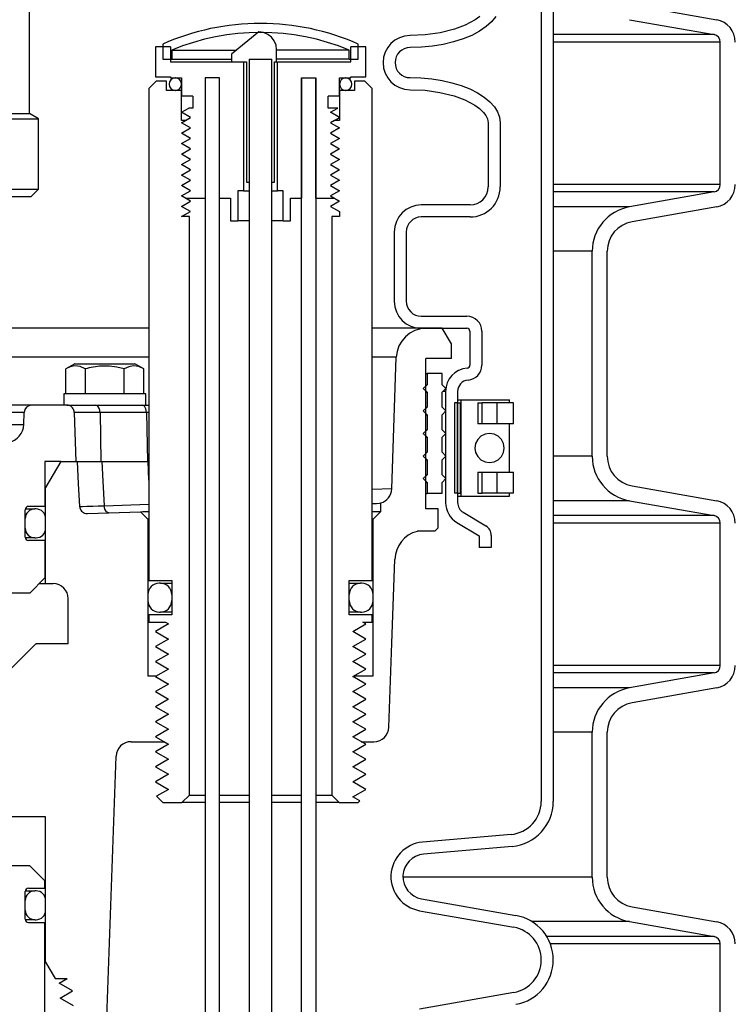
# Model space of a CAD drawing. Extents: x 2963 to 4079, y -422 to 622.
# Tile 36 of 119: x 3471.25 to 3477.2, y 486.57 to 494.76. Entities that reach past the tile are written whole.
import ezdxf

# ---------------------------------------------------------------- set-up
doc = ezdxf.new("R2010")
doc.units = 0
doc.header["$MEASUREMENT"] = 0
doc.layers.add('SPILL-BUCKET', color=1, linetype='CONTINUOUS')
doc.layers.add('SWIVEL-ADAPTOR', color=1, linetype='CONTINUOUS')

msp = doc.modelspace()

# ---------------------------------------------------------------- linework, layer by layer
at = {"layer": 'SPILL-BUCKET', "color": 1, "linetype": 'Continuous'}
for p, q in [((3475.58737, 502.4563), (3475.58737, 488.25874)), ((3475.6873, 502.4563), (3475.6873, 488.25874)), ((3476.34281, 494.87858), (3477.04643, 494.75451)), ((3475.07665, 494.78284), (3475.0386, 494.75488)), ((3475.21027, 494.78278), (3475.17562, 494.73902)), ((3474.95587, 494.71011), (3474.8679, 494.67712)), ((3475.0386, 494.75488), (3474.95587, 494.71011)), ((3475.13028, 494.69778), (3475.07495, 494.6597)), ((3475.17562, 494.73902), (3475.13028, 494.69778)), ((3476.32113, 494.75556), (3477.02474, 494.63149)), ((3473.24073, 494.65512), (3473.01299, 494.46852)), ((3473.27869, 494.64835), (3473.24073, 494.65512)), ((3473.31415, 494.63339), (3473.27869, 494.64835)), ((3473.34469, 494.6103), (3473.31415, 494.63339)), ((3474.62283, 494.62919), (3474.49747, 494.62377)), ((3474.74664, 494.64648), (3474.62283, 494.62919)), ((3474.8679, 494.67712), (3474.74664, 494.64648)), ((3475.01053, 494.6254), (3474.938, 494.5954)), ((3475.07495, 494.6597), (3475.01053, 494.6254)), ((3472.50448, 494.53098), (3472.37956, 494.53098)), ((3472.37956, 494.53098), (3472.37956, 494.28115)), ((3472.50448, 494.53098), (3472.50448, 494.40606)), ((3473.36808, 494.57981), (3473.34469, 494.6103)), ((3473.38293, 494.54425), (3473.36808, 494.57981)), ((3473.38813, 494.506), (3473.38293, 494.54425)), ((3474.12837, 494.53098), (3474.00345, 494.53098)), ((3474.00345, 494.40606), (3474.00345, 494.53098)), ((3474.12837, 494.28115), (3474.12837, 494.53098)), ((3474.68386, 494.5356), (3474.5914, 494.52679)), ((3474.77337, 494.55015), (3474.68386, 494.5356)), ((3474.85853, 494.57019), (3474.77337, 494.55015)), ((3474.938, 494.5954), (3474.85853, 494.57019)), ((3477.07635, 493.38546), (3477.07635, 494.56999)), ((3473.01299, 494.46852), (3473.01299, 494.40606)), ((3473.38813, 494.40606), (3473.38813, 494.506)), ((3474.5914, 494.52679), (3474.49747, 494.52383)), ((3472.50448, 494.40606), (3473.11341, 494.40606)), ((3473.01299, 494.40606), (3473.13686, 494.40606)), ((3473.11341, 494.40606), (3473.11341, 493.3343)), ((3473.13686, 494.40606), (3473.13686, 493.40675)), ((3473.16089, 494.42819), (3473.16089, 493.40675)), ((3473.34826, 493.40675), (3473.34826, 494.42819)), ((3473.37107, 494.40606), (3473.38813, 494.40606)), ((3473.37107, 493.40675), (3473.37107, 494.40606)), ((3473.39452, 493.3343), (3473.39452, 494.40606)), ((3473.39452, 494.40606), (3474.00345, 494.40606)), ((3472.37956, 494.28115), (3472.50448, 494.28115)), ((3472.50448, 494.28115), (3472.50448, 494.27116)), ((3472.50448, 494.27116), (3472.59691, 494.27116)), ((3472.59691, 494.27116), (3472.59691, 494.12126)), ((3472.79428, 494.27116), (3472.79428, 493.27184)), ((3472.9142, 494.27116), (3472.79428, 494.27116)), ((3472.9142, 494.27116), (3472.79428, 494.27116)), ((3472.79428, 494.27116), (3472.79428, 482.96388)), ((3472.9142, 482.96388), (3472.9142, 494.27116)), ((3472.9142, 493.27184), (3472.9142, 494.27116)), ((3473.59373, 482.96388), (3473.59373, 494.27116)), ((3473.59373, 494.27116), (3473.59373, 493.27184)), ((3473.59373, 494.27116), (3473.71365, 494.27116)), ((3473.71365, 494.27116), (3473.71365, 482.96388)), ((3473.71365, 493.27184), (3473.71365, 494.27116)), ((3473.91102, 494.12126), (3473.91102, 494.27116)), ((3473.91102, 494.27116), (3474.00345, 494.27116)), ((3474.00345, 494.28115), (3474.12837, 494.28115)), ((3474.00345, 494.27116), (3474.00345, 494.28115)), ((3474.49747, 494.274), (3474.58781, 494.27127)), ((3474.58781, 494.27127), (3474.67683, 494.26311)), ((3474.67683, 494.26311), (3474.76324, 494.24965)), ((3474.76324, 494.24965), (3474.84577, 494.23108)), ((3474.84577, 494.23108), (3474.92322, 494.20767)), ((3474.92322, 494.20767), (3474.99447, 494.17976)), ((3474.49747, 494.17407), (3474.62204, 494.16875)), ((3474.62204, 494.16875), (3474.74456, 494.15179)), ((3474.74456, 494.15179), (3474.86476, 494.1217)), ((3474.86476, 494.1217), (3474.95311, 494.08889)), ((3474.99447, 494.17976), (3475.05846, 494.14776)), ((3475.05846, 494.14776), (3475.11428, 494.11214)), ((3472.69185, 494.12126), (3472.59691, 494.12126)), ((3472.69185, 494.12126), (3472.69185, 494.02133)), ((3473.81608, 494.02133), (3473.81608, 494.12126)), ((3473.91102, 494.12126), (3473.81608, 494.12126)), ((3474.95311, 494.08889), (3475.03646, 494.04435)), ((3475.03646, 494.04435), (3475.07447, 494.0168)), ((3475.11428, 494.11214), (3475.1611, 494.07341)), ((3475.1611, 494.07341), (3475.19825, 494.03215)), ((3472.59691, 493.98635), (3472.65749, 494.02133)), ((3472.67221, 493.94288), (3472.59691, 493.98635)), ((3472.69185, 494.02133), (3472.65749, 494.02133)), ((3473.8963, 494.02133), (3473.81608, 494.02133)), ((3473.83572, 493.98635), (3473.8963, 494.02133)), ((3473.91102, 493.94288), (3473.83572, 493.98635)), ((3475.07447, 494.0168), (3475.10832, 493.98433)), ((3475.10832, 493.98433), (3475.12763, 493.95893)), ((3475.12763, 493.95893), (3475.14162, 493.93039)), ((3475.19825, 494.03215), (3475.22517, 493.98894)), ((3475.22517, 493.98894), (3475.24149, 493.94443)), ((3472.6298, 493.9184), (3472.67221, 493.94288)), ((3473.86861, 493.9184), (3473.91102, 493.94288)), ((3475.14162, 493.93039), (3475.14702, 493.89926)), ((3475.14702, 493.89926), (3475.14702, 493.36595)), ((3475.24149, 493.94443), (3475.24695, 493.89926)), ((3475.24695, 493.89926), (3475.24695, 493.36595)), ((3473.13686, 493.40675), (3473.16089, 493.40675)), ((3473.34826, 493.40675), (3473.37107, 493.40675)), ((3473.06659, 493.3343), (3473.06659, 493.08447)), ((3473.11341, 493.3343), (3473.06659, 493.3343)), ((3473.11341, 493.3343), (3473.12582, 493.3343)), ((3473.12582, 493.3343), (3473.16085, 493.3343)), ((3473.34834, 493.3343), (3473.38246, 493.3343)), ((3473.38246, 493.3343), (3473.39452, 493.3343)), ((3473.44134, 493.3343), (3473.39452, 493.3343)), ((3473.44134, 493.08447), (3473.44134, 493.3343)), ((3477.02474, 493.32395), (3476.32113, 493.19988)), ((3472.6298, 493.27184), (3472.79428, 493.27184)), ((3472.9142, 493.27184), (3473.00414, 493.27184)), ((3473.00414, 493.27184), (3473.00414, 493.08447)), ((3473.50379, 493.27184), (3473.59373, 493.27184)), ((3473.50379, 493.08447), (3473.50379, 493.27184)), ((3473.71365, 493.27184), (3473.86861, 493.27184)), ((3474.99712, 493.21605), (3474.59055, 493.21605)), ((3477.04643, 493.20093), (3476.34281, 493.07687)), ((3473.00414, 493.08447), (3473.06659, 493.08447)), ((3473.07302, 493.08447), (3473.06659, 493.08447)), ((3473.09187, 493.08447), (3473.07302, 493.08447)), ((3473.12185, 493.08447), (3473.09187, 493.08447)), ((3473.16089, 493.08447), (3473.12185, 493.08447)), ((3473.38684, 493.08447), (3473.34828, 493.08447)), ((3473.41641, 493.08447), (3473.38684, 493.08447)), ((3473.435, 493.08447), (3473.41641, 493.08447)), ((3473.44134, 493.08447), (3473.435, 493.08447)), ((3473.44134, 493.08447), (3473.50379, 493.08447)), ((3474.99712, 493.11612), (3474.59055, 493.11612)), ((3474.3657, 492.99121), (3474.3657, 492.41585)), ((3474.46564, 492.99121), (3474.46564, 492.41585)), ((3476.01145, 491.12735), (3476.01145, 492.83083)), ((3476.13637, 491.12735), (3476.13637, 492.83083)), ((3474.59055, 492.29093), (3474.96967, 492.29093)), ((3474.59055, 492.191), (3474.96967, 492.191)), ((3474.99465, 492.16602), (3474.99465, 491.88496)), ((3475.09458, 492.16602), (3475.09458, 491.88496)), ((3474.79291, 491.66701), (3474.79291, 490.74218)), ((3474.89284, 491.66701), (3474.89284, 490.74218)), ((3474.89284, 491.59584), (3474.90558, 491.59584)), ((3474.90558, 491.59584), (3474.91866, 491.59584)), ((3474.91868, 491.59584), (3474.91868, 490.79639)), ((3474.91868, 491.59584), (3474.92457, 491.59584)), ((3474.92457, 491.59584), (3474.94193, 491.59584)), ((3474.94193, 491.59584), (3474.96972, 491.59584)), ((3474.96972, 491.59584), (3475.00635, 491.59584)), ((3475.00635, 491.59584), (3475.04968, 491.59584)), ((3475.04968, 491.59584), (3475.0972, 491.59584)), ((3475.0972, 491.59584), (3475.14613, 491.59584)), ((3475.14613, 491.59584), (3475.19364, 491.59584)), ((3475.19364, 491.59584), (3475.23697, 491.59584)), ((3475.23697, 491.59584), (3475.2736, 491.59584)), ((3475.2736, 491.59584), (3475.3014, 491.59584)), ((3475.3014, 491.59584), (3475.31875, 491.59584)), ((3475.31875, 491.59584), (3475.32465, 491.59584)), ((3475.32465, 491.57086), (3475.32465, 491.59584)), ((3474.89284, 491.57086), (3474.86786, 491.57086)), ((3474.86786, 491.57086), (3474.86786, 490.82137)), ((3474.89284, 491.57086), (3474.89284, 490.82137)), ((3474.89284, 490.82137), (3474.89284, 491.57086)), ((3474.89284, 491.57086), (3474.91783, 491.57086)), ((3474.91825, 491.57086), (3474.91783, 491.57086)), ((3474.91783, 490.82137), (3474.91783, 491.57086)), ((3474.91868, 491.57086), (3474.91825, 491.57086)), ((3475.06009, 491.57086), (3475.09646, 491.57086)), ((3475.06009, 491.57086), (3475.06009, 491.39598)), ((3475.09646, 491.39598), (3475.09646, 491.57086)), ((3475.15433, 491.57086), (3475.09646, 491.57086)), ((3475.2183, 491.57086), (3475.15433, 491.57086)), ((3475.26473, 491.57086), (3475.2183, 491.57086)), ((3475.2183, 491.57086), (3475.2183, 491.39598)), ((3475.30364, 491.57086), (3475.26473, 491.57086)), ((3475.333, 491.57086), (3475.30364, 491.57086)), ((3475.33049, 491.57086), (3475.32465, 491.57086)), ((3475.33246, 491.57086), (3475.33049, 491.57086)), ((3475.35125, 491.57086), (3475.333, 491.57086)), ((3475.35744, 491.57086), (3475.35125, 491.57086)), ((3475.35744, 491.39598), (3475.35744, 491.57086)), ((3474.91825, 491.39598), (3474.91783, 491.39598)), ((3474.91868, 491.39598), (3474.91825, 491.39598)), ((3475.09646, 491.39598), (3475.06009, 491.39598)), ((3475.15434, 491.39598), (3475.09646, 491.39598)), ((3475.2183, 491.39598), (3475.15434, 491.39598)), ((3475.26473, 491.39598), (3475.2183, 491.39598)), ((3475.30364, 491.39598), (3475.26473, 491.39598)), ((3475.333, 491.39598), (3475.30364, 491.39598)), ((3475.33049, 491.39598), (3475.32465, 491.39598)), ((3475.32465, 490.99625), (3475.32465, 491.39597)), ((3475.33246, 491.39598), (3475.33049, 491.39598)), ((3475.35125, 491.39598), (3475.333, 491.39598)), ((3475.35744, 491.39598), (3475.35125, 491.39598)), ((3474.91791, 491.28784), (3474.91866, 491.28874)), ((3474.91783, 490.99625), (3474.91825, 490.99625)), ((3474.91825, 490.99625), (3474.91868, 490.99625)), ((3475.06009, 490.99625), (3475.06009, 490.82137)), ((3475.06009, 490.99625), (3475.09646, 490.99625)), ((3475.09646, 490.82137), (3475.09646, 490.99625)), ((3475.09646, 490.99625), (3475.15434, 490.99625)), ((3475.15434, 490.99625), (3475.2183, 490.99625)), ((3475.2183, 490.99625), (3475.2183, 490.82137)), ((3475.2183, 490.99625), (3475.26473, 490.99625)), ((3475.26473, 490.99625), (3475.30364, 490.99625)), ((3475.30364, 490.99625), (3475.333, 490.99625)), ((3475.32465, 490.99625), (3475.33049, 490.99625)), ((3475.33049, 490.99625), (3475.33246, 490.99625)), ((3475.333, 490.99625), (3475.35125, 490.99625)), ((3475.35125, 490.99625), (3475.35744, 490.99625)), ((3475.35744, 490.82137), (3475.35744, 490.99625)), ((3476.34281, 490.88131), (3477.04643, 490.75725)), ((3474.89284, 490.82137), (3474.86786, 490.82137)), ((3474.89284, 490.82137), (3474.91783, 490.82137)), ((3474.89284, 490.79639), (3474.90558, 490.79639)), ((3474.90558, 490.79639), (3474.91866, 490.79639)), ((3474.91825, 490.82137), (3474.91783, 490.82137)), ((3474.91868, 490.82137), (3474.91825, 490.82137)), ((3474.91868, 490.79639), (3474.92457, 490.79639)), ((3474.92457, 490.79639), (3474.94193, 490.79639)), ((3474.94193, 490.79639), (3474.96972, 490.79639)), ((3474.96972, 490.79639), (3475.00635, 490.79639)), ((3475.00635, 490.79639), (3475.04968, 490.79639)), ((3475.04968, 490.79639), (3475.0972, 490.79639)), ((3475.06009, 490.82137), (3475.09646, 490.82137)), ((3475.15433, 490.82137), (3475.09646, 490.82137)), ((3475.0972, 490.79639), (3475.14613, 490.79639)), ((3475.14613, 490.79639), (3475.19364, 490.79639)), ((3475.2183, 490.82137), (3475.15433, 490.82137)), ((3475.19364, 490.79639), (3475.23697, 490.79639)), ((3475.26473, 490.82137), (3475.2183, 490.82137)), ((3475.23697, 490.79639), (3475.2736, 490.79639)), ((3475.30364, 490.82137), (3475.26473, 490.82137)), ((3475.2736, 490.79639), (3475.3014, 490.79639)), ((3475.3014, 490.79639), (3475.31875, 490.79639)), ((3475.333, 490.82137), (3475.30364, 490.82137)), ((3475.31875, 490.79639), (3475.32465, 490.79639)), ((3475.32465, 490.79639), (3475.32465, 490.82137)), ((3475.33049, 490.82137), (3475.32465, 490.82137)), ((3475.33246, 490.82137), (3475.33049, 490.82137)), ((3475.35125, 490.82137), (3475.333, 490.82137)), ((3475.35744, 490.82137), (3475.35125, 490.82137)), ((3476.32113, 490.75829), (3477.02474, 490.63423)), ((3474.93854, 490.66172), (3475.12696, 490.54932)), ((3474.88734, 490.5759), (3475.07272, 490.46532)), ((3477.07635, 489.38819), (3477.07635, 490.57272)), ((3475.07272, 490.46532), (3475.07272, 490.36856)), ((3475.17265, 490.46887), (3475.17265, 490.36856)), ((3475.17265, 490.36856), (3475.07272, 490.36856)), ((3473.99096, 490.07302), (3474.05004, 490.07302)), ((3474.05004, 490.07302), (3474.07688, 490.07302)), ((3474.05003, 489.83319), (3473.99096, 489.83319)), ((3474.07688, 489.83319), (3474.05003, 489.83319)), ((3472.3171, 489.30414), (3472.3927, 489.30414)), ((3474.03332, 489.30414), (3474.19082, 489.30414)), ((3477.02474, 489.32668), (3476.32113, 489.20262)), ((3477.04643, 489.20367), (3476.34281, 489.0796)), ((3476.01145, 487.62974), (3476.01145, 488.83357)), ((3476.13637, 487.62974), (3476.13637, 488.83357)), ((3472.17779, 488.75585), (3472.44702, 488.75585)), ((3472.45066, 488.75585), (3472.48774, 488.73444)), ((3471.93939, 485.38316), (3472.05295, 488.63529)), ((3471.46768, 488.13128), (3470.91856, 488.13128)), ((3471.46768, 486.92367), (3471.46768, 488.13128)), ((3475.33651, 487.98498), (3474.60049, 487.92058)), ((3475.34522, 487.88542), (3474.6092, 487.82103)), ((3471.33627, 487.72506), (3466.4776, 487.72506)), ((3471.46119, 487.60014), (3471.33627, 487.72506)), ((3471.46119, 487.53768), (3471.46119, 487.60014)), ((3471.2968, 487.28186), (3471.2968, 487.5102)), ((3471.29745, 487.51595), (3471.34195, 487.51595)), ((3471.32428, 487.53768), (3471.46119, 487.53768)), ((3471.34195, 487.51595), (3471.36878, 487.51595)), ((3471.36878, 487.51595), (3471.37775, 487.51595)), ((3471.38774, 487.51595), (3471.37775, 487.51595)), ((3471.29755, 487.436), (3471.2968, 487.436)), ((3471.2978, 487.436), (3471.29755, 487.436)), ((3471.2978, 487.35606), (3471.2978, 487.436)), ((3471.46768, 487.35606), (3471.46768, 487.436)), ((3474.59299, 487.44984), (3475.37763, 487.31149)), ((3471.29681, 487.35606), (3471.29755, 487.35606)), ((3471.29755, 487.35606), (3471.2978, 487.35606)), ((3474.57564, 487.35143), (3475.36028, 487.21308)), ((3476.34281, 487.3837), (3477.04643, 487.25964)), ((3471.34192, 487.27611), (3471.29738, 487.27611)), ((3471.32428, 487.25438), (3471.46119, 487.25438)), ((3471.36878, 487.27611), (3471.34192, 487.27611)), ((3471.37775, 487.27611), (3471.36878, 487.27611)), ((3471.37775, 487.27611), (3471.38774, 487.27611)), ((3471.46119, 486.4491), (3471.46119, 487.25438)), ((3476.32113, 487.26068), (3477.02474, 487.13662)), ((3477.07635, 484.89127), (3477.07635, 487.07511)), ((3471.4612, 486.92367), (3471.46606, 486.92367)), ((3471.46606, 486.92367), (3471.46768, 486.92367)), ((3471.46768, 486.92367), (3471.54576, 486.78845)), ((3471.54576, 486.78845), (3471.64683, 486.78845)), ((3471.58045, 486.74891), (3471.64683, 486.78845)), ((3471.69216, 486.68645), (3471.58045, 486.74891)), ((3471.58707, 486.624), (3471.69216, 486.68645)), ((3471.69904, 486.56154), (3471.58707, 486.624)), ((3475.36028, 486.6718), (3474.57564, 486.53345))]:
    msp.add_line(p, q, dxfattribs=at)
at = {"layer": 'SPILL-BUCKET', "color": 7}
for p, q in [((3477.02474, 494.6315), (3475.6873, 494.6315)), ((3477.07635, 494.56999), (3475.6873, 494.56999)), ((3472.51697, 494.50315), (3473.05525, 494.50315)), ((3473.99096, 494.50315), (3473.38813, 494.50315)), ((3472.51697, 494.4282), (3473.01299, 494.4282)), ((3473.99096, 494.4282), (3473.38813, 494.4282)), ((3477.07635, 493.38546), (3475.6873, 493.38546)), ((3477.02474, 493.32395), (3475.6873, 493.32395)), ((3476.32112, 493.19989), (3475.6873, 493.19989)), ((3476.01145, 492.83083), (3475.6873, 492.83083)), ((3474.63266, 492.191), (3474.18333, 492.191)), ((3474.38298, 491.94989), (3474.18333, 491.94989)), ((3471.725, 491.49232), (3471.70544, 491.49232)), ((3471.75716, 491.49232), (3471.725, 491.49232)), ((3471.8011, 491.49232), (3471.75716, 491.49232)), ((3471.85569, 491.49232), (3471.8011, 491.49232)), ((3471.91953, 491.49232), (3471.85569, 491.49232)), ((3472.30704, 491.49232), (3471.91953, 491.49232)), ((3472.31588, 491.49232), (3472.30704, 491.49232)), ((3472.32461, 491.49232), (3472.31588, 491.49232)), ((3476.01145, 491.12735), (3475.6873, 491.12735)), ((3474.34479, 490.85618), (3474.18333, 490.85067)), ((3471.74963, 490.71042), (3471.7511, 490.70015)), ((3471.74986, 490.71043), (3471.75011, 490.71043)), ((3471.75011, 490.71043), (3471.77371, 490.71102)), ((3471.77371, 490.71102), (3471.8097, 490.71209)), ((3471.8097, 490.71209), (3471.85913, 490.71368)), ((3471.85913, 490.71368), (3471.903, 490.71515)), ((3471.903, 490.71515), (3471.95313, 490.71686)), ((3471.95313, 490.71686), (3472.3246, 490.72983)), ((3476.32113, 490.75829), (3475.6873, 490.75829)), ((3477.02474, 490.63423), (3475.6873, 490.63423)), ((3477.07635, 490.57272), (3475.6873, 490.57272)), ((3477.07635, 489.38819), (3475.6873, 489.38819)), ((3477.02474, 489.32668), (3475.6873, 489.32668)), ((3476.32112, 489.20262), (3475.6873, 489.20262)), ((3476.01145, 488.83357), (3475.6873, 488.83357)), ((3476.01145, 487.62974), (3474.43821, 487.62974)), ((3476.32112, 487.26069), (3475.51043, 487.26069)), ((3477.02474, 487.13662), (3475.63307, 487.13662)), ((3477.07635, 487.07511), (3475.66303, 487.07511))]:
    msp.add_line(p, q, dxfattribs=at)
at = {"layer": 'SPILL-BUCKET', "color": 7, "linetype": 'Continuous'}
for p, q in [((3472.44202, 494.55251), (3472.44202, 494.4282)), ((3474.06591, 494.4282), (3474.06591, 494.55251)), ((3472.51697, 494.50315), (3472.51697, 494.4282)), ((3473.99096, 494.4282), (3473.99096, 494.50315)), ((3472.44202, 494.4282), (3472.51697, 494.4282)), ((3473.99096, 494.4282), (3474.06591, 494.4282)), ((3472.32159, 492.191), (3471.15694, 492.191)), ((3472.32159, 491.9499), (3471.15694, 491.94989)), ((3474.62954, 491.81626), (3474.6359, 491.81626)), ((3474.6359, 491.81626), (3474.63802, 491.81626)), ((3474.76293, 491.81626), (3474.63802, 491.81626)), ((3474.63802, 491.81626), (3474.63802, 491.72257)), ((3474.76293, 491.72257), (3474.76293, 491.81626)), ((3474.63802, 491.72257), (3474.60679, 491.69134)), ((3474.60679, 491.69134), (3474.63802, 491.66012)), ((3474.62954, 491.72257), (3474.6359, 491.72257)), ((3474.6359, 491.72257), (3474.63802, 491.72257)), ((3474.79416, 491.69134), (3474.76293, 491.72257)), ((3474.76293, 491.66012), (3474.79416, 491.69134)), ((3474.78713, 491.66701), (3474.7698, 491.66701)), ((3474.79291, 491.66701), (3474.78713, 491.66701)), ((3474.62954, 491.66012), (3474.6359, 491.66012)), ((3474.6359, 491.66012), (3474.63802, 491.66012)), ((3474.63802, 491.66012), (3474.63802, 491.5352)), ((3474.76293, 491.5352), (3474.76293, 491.66012)), ((3474.63802, 491.5352), (3474.60679, 491.50397)), ((3474.60679, 491.50397), (3474.63802, 491.47274)), ((3474.62954, 491.5352), (3474.6359, 491.5352)), ((3474.6359, 491.5352), (3474.63802, 491.5352)), ((3474.79416, 491.50397), (3474.76293, 491.5352)), ((3474.76293, 491.47274), (3474.79416, 491.50397)), ((3471.28911, 491.49232), (3471.15694, 491.49232)), ((3474.62954, 491.47274), (3474.6359, 491.47274)), ((3474.6359, 491.47274), (3474.63802, 491.47274)), ((3474.63802, 491.47274), (3474.63802, 491.34783)), ((3474.76293, 491.34783), (3474.76293, 491.47274)), ((3471.15694, 491.39101), (3471.28557, 491.39101)), ((3474.63802, 491.34783), (3474.60679, 491.3166)), ((3474.62954, 491.34783), (3474.6359, 491.34783)), ((3474.6359, 491.34783), (3474.63802, 491.34783)), ((3474.79416, 491.3166), (3474.76293, 491.34783)), ((3474.60679, 491.3166), (3474.63802, 491.28537)), ((3474.62954, 491.28537), (3474.6359, 491.28537)), ((3474.6359, 491.28537), (3474.63802, 491.28537)), ((3474.63802, 491.28537), (3474.63802, 491.16046)), ((3474.76293, 491.28537), (3474.79416, 491.3166)), ((3474.76293, 491.16046), (3474.76293, 491.28537)), ((3475.05981, 491.26716), (3475.04249, 491.23347)), ((3475.08679, 491.2939), (3475.05981, 491.26716)), ((3475.12078, 491.31107), (3475.08679, 491.2939)), ((3475.15846, 491.31698), (3475.12078, 491.31107)), ((3475.19614, 491.31107), (3475.15846, 491.31698)), ((3475.23013, 491.2939), (3475.19614, 491.31107)), ((3475.25711, 491.26716), (3475.23013, 491.2939)), ((3475.27443, 491.23347), (3475.25711, 491.26716)), ((3475.04249, 491.23347), (3475.03652, 491.19612)), ((3475.03652, 491.19612), (3475.04249, 491.15877)), ((3475.28039, 491.19612), (3475.27443, 491.23347)), ((3475.27443, 491.15877), (3475.28039, 491.19612)), ((3474.63802, 491.16046), (3474.60679, 491.12923)), ((3474.60679, 491.12923), (3474.63802, 491.098)), ((3474.62954, 491.16046), (3474.6359, 491.16046)), ((3474.62954, 491.098), (3474.6359, 491.098)), ((3474.6359, 491.16046), (3474.63802, 491.16046)), ((3474.6359, 491.098), (3474.63802, 491.098)), ((3474.63802, 491.098), (3474.63802, 490.97308)), ((3474.79416, 491.12923), (3474.76293, 491.16046)), ((3474.76293, 491.098), (3474.79416, 491.12923)), ((3474.76293, 490.97308), (3474.76293, 491.098)), ((3475.04249, 491.15877), (3475.05981, 491.12507)), ((3475.05981, 491.12507), (3475.08679, 491.09833)), ((3475.08679, 491.09833), (3475.12078, 491.08116)), ((3475.19614, 491.08116), (3475.23013, 491.09833)), ((3475.23013, 491.09833), (3475.25711, 491.12507)), ((3475.25711, 491.12507), (3475.27443, 491.15877)), ((3475.12078, 491.08116), (3475.15846, 491.07525)), ((3475.13501, 491.07515), (3475.13534, 491.07532)), ((3475.15846, 491.07525), (3475.19614, 491.08116)), ((3474.63802, 490.97308), (3474.60679, 490.94186)), ((3474.60679, 490.94186), (3474.63802, 490.91063)), ((3474.62954, 490.97308), (3474.6359, 490.97308)), ((3474.6359, 490.97308), (3474.63802, 490.97308)), ((3474.79416, 490.94186), (3474.76293, 490.97308)), ((3474.76293, 490.91063), (3474.79416, 490.94186)), ((3474.62954, 490.91063), (3474.6359, 490.91063)), ((3474.6359, 490.91063), (3474.63802, 490.91063)), ((3474.63802, 490.91063), (3474.63802, 490.81694)), ((3474.76293, 490.81694), (3474.76293, 490.91063)), ((3474.62954, 490.81694), (3474.6359, 490.81694)), ((3474.6359, 490.81694), (3474.63802, 490.81694)), ((3474.76293, 490.81694), (3474.63802, 490.81694)), ((3471.36879, 490.68944), (3471.37775, 490.68944)), ((3471.38774, 490.68944), (3471.37775, 490.68944)), ((3471.29755, 490.60949), (3471.2968, 490.60949)), ((3471.2978, 490.60949), (3471.29755, 490.60949)), ((3471.2978, 490.52955), (3471.2978, 490.60949)), ((3471.46768, 490.52955), (3471.46768, 490.60949)), ((3474.18336, 490.66852), (3474.222, 490.66852)), ((3474.222, 490.66852), (3474.24543, 490.66852)), ((3474.24543, 490.66852), (3474.25328, 490.66852)), ((3471.29681, 490.52955), (3471.29755, 490.52955)), ((3471.29755, 490.52955), (3471.2978, 490.52955)), ((3471.37775, 490.44961), (3471.38774, 490.44961)), ((3472.42203, 490.07302), (3472.41204, 490.07302)), ((3472.42203, 490.07302), (3472.43105, 490.07302)), ((3474.07688, 490.07302), (3474.0859, 490.07302)), ((3474.09589, 490.07302), (3474.0859, 490.07302)), ((3472.3171, 489.97809), (3472.3171, 489.92813)), ((3472.51697, 489.97809), (3472.51697, 489.92813)), ((3473.99096, 489.92813), (3473.99096, 489.97809)), ((3474.19082, 489.92813), (3474.19082, 489.97809)), ((3472.41204, 489.83319), (3472.42203, 489.83319)), ((3472.43105, 489.83319), (3472.42203, 489.83319)), ((3474.0859, 489.83319), (3474.07688, 489.83319)), ((3474.0859, 489.83319), (3474.09589, 489.83319))]:
    msp.add_line(p, q, dxfattribs=at)
at = {"layer": 'SPILL-BUCKET', "color": 8, "linetype": 'Continuous'}
for p, q in [((3473.16089, 494.42819), (3473.16028, 486.18383)), ((3473.16089, 494.42819), (3473.34826, 494.42819)), ((3473.16089, 494.42819), (3473.34826, 494.42819)), ((3473.34826, 486.18383), (3473.34826, 494.42819)), ((3472.79428, 488.24927), (3472.59991, 488.24927)), ((3472.66237, 488.31173), (3472.79428, 488.31173)), ((3472.9142, 488.31173), (3473.1609, 488.31173)), ((3473.16085, 488.24927), (3472.9142, 488.24927)), ((3473.59373, 488.24927), (3473.34822, 488.24927)), ((3473.34829, 488.31173), (3473.59373, 488.31173)), ((3473.71365, 488.31173), (3473.84556, 488.31173)), ((3473.90802, 488.24927), (3473.71365, 488.24927))]:
    msp.add_line(p, q, dxfattribs=at)
at = {"layer": 'SPILL-BUCKET', "color": 3, "linetype": 'Continuous'}
for p, q in [((3472.49398, 494.22069), (3472.49398, 494.21869)), ((3472.59691, 494.22069), (3472.59691, 494.21869)), ((3473.91102, 494.21869), (3473.91102, 494.22069)), ((3473.96348, 494.27116), (3473.96148, 494.27116)), ((3474.01395, 494.21869), (3474.01395, 494.22069)), ((3472.54445, 494.16822), (3472.54645, 494.16822)), ((3473.96148, 494.16822), (3473.96348, 494.16822))]:
    msp.add_line(p, q, dxfattribs=at)
at = {"layer": 'SPILL-BUCKET', "linetype": 'Continuous'}
for p, q in [((3472.3244, 492.191), (3472.3244, 490.47382)), ((3474.76543, 492.191), (3474.63266, 492.191)), ((3474.84038, 492.06119), (3474.76543, 492.191)), ((3474.84038, 491.94117), (3474.84038, 492.06119)), ((3474.34479, 490.85618), (3474.38298, 491.94989)), ((3474.62952, 490.69203), (3474.62952, 491.94117)), ((3474.84038, 491.94117), (3474.62952, 491.94117)), ((3471.70902, 491.89636), (3471.63431, 491.85323)), ((3471.67194, 491.87073), (3471.63431, 491.85323)), ((3471.63431, 491.64654), (3471.63431, 491.85323)), ((3471.70968, 491.8782), (3471.67194, 491.87073)), ((3471.70902, 491.89636), (3472.20868, 491.89636)), ((3471.75408, 491.87231), (3471.70968, 491.8782)), ((3471.79658, 491.85323), (3471.75408, 491.87231)), ((3471.81357, 491.85794), (3471.79658, 491.85323)), ((3471.79658, 491.85323), (3471.79658, 491.64654)), ((3471.83065, 491.86225), (3471.81357, 491.85794)), ((3471.91455, 491.87633), (3471.83065, 491.86225)), ((3471.99739, 491.87682), (3471.91455, 491.87633)), ((3472.06015, 491.86812), (3471.99739, 491.87682)), ((3472.12112, 491.85323), (3472.06015, 491.86812)), ((3472.15874, 491.87073), (3472.12112, 491.85323)), ((3472.12112, 491.64654), (3472.12112, 491.85323)), ((3472.19648, 491.8782), (3472.15874, 491.87073)), ((3472.24089, 491.87231), (3472.19648, 491.8782)), ((3472.28339, 491.85323), (3472.20868, 491.89636)), ((3472.28339, 491.85323), (3472.24089, 491.87231)), ((3472.28339, 491.64654), (3472.28339, 491.85323)), ((3471.61758, 491.64654), (3471.61758, 491.5526)), ((3472.30012, 491.64654), (3471.61758, 491.64654)), ((3472.30012, 491.5526), (3472.30012, 491.64654)), ((3471.35153, 491.5526), (3471.15694, 491.5526)), ((3471.64232, 491.5526), (3471.35153, 491.5526)), ((3471.64268, 491.5526), (3471.64232, 491.5526)), ((3471.64232, 491.5526), (3471.66328, 491.5526)), ((3471.64305, 491.55259), (3471.64268, 491.5526)), ((3471.65373, 491.55156), (3471.64305, 491.55259)), ((3471.66409, 491.54877), (3471.65373, 491.55156)), ((3471.66328, 491.5526), (3471.69904, 491.5526)), ((3471.67013, 491.54621), (3471.66409, 491.54877)), ((3471.67587, 491.54305), (3471.67013, 491.54621)), ((3471.68429, 491.53679), (3471.67587, 491.54305)), ((3471.69157, 491.52923), (3471.68429, 491.53679)), ((3471.69742, 491.52063), (3471.69157, 491.52923)), ((3471.70178, 491.51118), (3471.69742, 491.52063)), ((3471.69904, 491.5526), (3471.74864, 491.5526)), ((3471.70434, 491.5019), (3471.70178, 491.51118)), ((3471.74864, 491.5526), (3471.81076, 491.5526)), ((3471.81076, 491.5526), (3471.88372, 491.5526)), ((3471.90127, 491.54459), (3471.88372, 491.5526)), ((3471.88372, 491.5526), (3472.27124, 491.5526)), ((3471.91432, 491.52262), (3471.90127, 491.54459)), ((3471.91953, 491.49232), (3471.91432, 491.52262)), ((3472.27124, 491.5526), (3472.29859, 491.5526)), ((3472.28879, 491.54459), (3472.27124, 491.5526)), ((3472.30184, 491.52262), (3472.28879, 491.54459)), ((3472.29859, 491.5526), (3472.32461, 491.5526)), ((3472.30704, 491.49232), (3472.30184, 491.52262)), ((3471.28557, 491.39101), (3471.28911, 491.49232)), ((3471.70544, 491.49232), (3471.70434, 491.5019)), ((3471.70544, 491.49232), (3471.71987, 491.08417)), ((3471.91953, 491.49232), (3471.9277, 491.08417)), ((3472.30704, 491.49232), (3472.31521, 491.08417)), ((3471.5926, 491.08417), (3471.46119, 491.08417)), ((3471.46119, 491.08417), (3471.46119, 490.71118)), ((3471.5926, 491.08417), (3471.46768, 490.86781)), ((3471.5926, 491.08417), (3472.31521, 491.08417)), ((3471.72843, 491.08417), (3471.73901, 490.8973)), ((3471.93414, 491.08417), (3471.94258, 490.92099)), ((3472.3246, 490.92807), (3472.31991, 491.08417)), ((3471.46606, 490.86781), (3471.46118, 490.86781)), ((3471.46768, 490.86781), (3471.46606, 490.86781)), ((3471.46768, 490.06911), (3471.46768, 490.86781)), ((3471.73901, 490.8973), (3471.74963, 490.71042)), ((3471.94258, 490.92099), (3471.95313, 490.71686)), ((3471.29751, 490.68944), (3471.34198, 490.68944)), ((3471.46119, 490.71118), (3471.32468, 490.71118)), ((3471.34198, 490.68944), (3471.36879, 490.68944)), ((3471.7511, 490.70015), (3471.75427, 490.69026)), ((3471.75427, 490.69026), (3471.75906, 490.68105)), ((3471.95936, 490.68669), (3471.95313, 490.71686)), ((3471.9732, 490.66513), (3471.95936, 490.68669)), ((3474.18333, 490.73427), (3474.21766, 490.73547)), ((3474.21766, 490.73547), (3474.24412, 490.73828)), ((3474.24412, 490.73828), (3474.25323, 490.74014)), ((3474.25328, 490.66852), (3474.25328, 490.74015)), ((3474.73108, 490.69203), (3474.62952, 490.69203)), ((3474.73108, 490.53373), (3474.73108, 490.69203)), ((3471.2968, 490.45625), (3471.2968, 490.68329)), ((3471.75906, 490.68105), (3471.76531, 490.67276)), ((3471.76531, 490.67276), (3471.77291, 490.66558)), ((3471.77291, 490.66558), (3471.78159, 490.65974)), ((3471.78159, 490.65974), (3471.79128, 490.65534)), ((3471.79128, 490.65534), (3471.80156, 490.65258)), ((3471.80156, 490.65258), (3471.80849, 490.65171)), ((3471.80849, 490.65171), (3471.81547, 490.65158)), ((3471.81547, 490.65158), (3472.2562, 490.66697)), ((3471.99108, 490.65771), (3471.9732, 490.66513)), ((3472.2562, 490.66697), (3472.26118, 490.66714)), ((3472.3171, 490.60607), (3472.2562, 490.66697)), ((3472.26118, 490.66714), (3472.27608, 490.66767)), ((3472.27608, 490.66767), (3472.30074, 490.66852)), ((3472.30074, 490.66852), (3472.3246, 490.66936)), ((3472.30074, 490.66852), (3472.31208, 490.66852)), ((3472.31208, 490.66852), (3472.32462, 490.66852)), ((3472.31898, 490.60607), (3472.3171, 490.60607)), ((3472.3171, 490.60607), (3472.3171, 489.30414)), ((3472.3246, 490.60607), (3472.31898, 490.60607)), ((3474.18895, 490.60607), (3474.18332, 490.60607)), ((3474.19082, 490.60607), (3474.18895, 490.60607)), ((3474.25328, 490.66852), (3474.19082, 490.60607)), ((3474.19082, 489.30414), (3474.19082, 490.60607)), ((3474.70201, 490.50465), (3474.73108, 490.53373)), ((3471.342, 490.44961), (3471.29757, 490.44961)), ((3471.36879, 490.44961), (3471.342, 490.44961)), ((3471.37775, 490.44961), (3471.36879, 490.44961)), ((3474.70201, 490.50465), (3474.55932, 490.50465)), ((3471.46119, 490.42837), (3471.32468, 490.42837)), ((3471.46119, 490.42837), (3471.46119, 490.11608)), ((3474.34615, 489.57371), (3474.37051, 490.27102)), ((3471.33627, 489.99117), (3471.46119, 490.11608)), ((3471.41422, 490.06911), (3471.44388, 490.06911)), ((3471.44388, 490.06911), (3471.46173, 490.06911)), ((3471.46173, 490.06911), (3471.46768, 490.06911)), ((3471.46768, 490.06911), (3471.53014, 490.06911)), ((3472.43105, 490.07302), (3472.4579, 490.07302)), ((3472.4579, 490.07302), (3472.51697, 490.07302)), ((3471.33627, 489.99117), (3471.02269, 489.99117)), ((3471.65506, 489.56946), (3471.65506, 489.9442)), ((3472.45789, 489.83319), (3472.43105, 489.83319)), ((3472.51697, 489.83319), (3472.45789, 489.83319)), ((3471.15341, 489.33524), (3471.38591, 489.56946)), ((3471.38591, 489.56946), (3471.38869, 489.56946)), ((3471.38869, 489.56946), (3471.38961, 489.56946)), ((3471.65506, 489.56946), (3471.38961, 489.56946)), ((3474.3218, 488.8764), (3474.34615, 489.57371)), ((3474.09128, 488.75585), (3474.19696, 488.75585))]:
    msp.add_line(p, q, dxfattribs=at)
msp.add_lwpolyline([(3472.66237, 488.31173), (3472.66237, 493.12094), (3472.59691, 493.12094), (3472.67221, 493.16042), (3472.59691, 493.20388), (3472.67221, 493.24736), (3472.59691, 493.29083), (3472.67221, 493.3343), (3472.59691, 493.37777), (3472.67221, 493.42124), (3472.59691, 493.46471), (3472.67221, 493.50818), (3472.59691, 493.55165), (3472.67221, 493.59512), (3472.59691, 493.63859), (3472.67221, 493.68206), (3472.59691, 493.72553), (3472.67221, 493.769), (3472.59691, 493.81247), (3472.67221, 493.85594), (3472.59691, 493.89941), (3472.6298, 493.9184), (3472.59691, 493.9184), (3472.59691, 494.16822), (3472.472, 494.16822), (3472.472, 494.24517), (3472.38706, 494.24517), (3472.3246, 494.18272), (3472.3246, 490.09551), (3472.51697, 490.09551), (3472.51697, 489.8107), (3472.3246, 489.8107), (3472.3246, 489.74825), (3472.37956, 489.74825), (3472.46264, 489.74825), (3472.46264, 489.74825), (3472.48774, 489.73376), (3472.37956, 489.6713), (3472.48774, 489.60884), (3472.37956, 489.54638), (3472.48774, 489.48393), (3472.37956, 489.42147), (3472.48774, 489.35901), (3472.37956, 489.29655), (3472.48774, 489.2341), (3472.37956, 489.17164), (3472.48774, 489.10918), (3472.37956, 489.04673), (3472.48774, 488.98427), (3472.37956, 488.92181), (3472.48774, 488.85935), (3472.37956, 488.7969), (3472.48774, 488.73444), (3472.37956, 488.67198), (3472.48774, 488.60952), (3472.37956, 488.54707), (3472.48774, 488.48461), (3472.37956, 488.42215), (3472.48774, 488.35969), (3472.38875, 488.30254), (3472.44202, 488.24927), (3472.59991, 488.24927)], close=True, dxfattribs=at)
at = {"layer": 'SPILL-BUCKET', "color": 1, "linetype": 'Continuous'}
msp.add_lwpolyline([(3474.02019, 488.7969), (3474.12837, 488.85935), (3474.02019, 488.92181), (3474.12837, 488.98427), (3474.02019, 489.04673), (3474.12837, 489.10918), (3474.02019, 489.17164), (3474.12837, 489.2341), (3474.02019, 489.29655), (3474.12837, 489.35901), (3474.02019, 489.42147), (3474.12837, 489.48393), (3474.02019, 489.54638), (3474.12837, 489.60884), (3474.02019, 489.6713), (3474.12837, 489.73376), (3474.10327, 489.74825), (3474.12837, 489.74825), (3474.18333, 489.74825), (3474.18333, 489.8107), (3473.99096, 489.8107), (3473.99096, 490.09551), (3474.18333, 490.09551), (3474.18333, 494.18272), (3474.12087, 494.24517), (3474.03593, 494.24517), (3474.03593, 494.16822), (3473.91102, 494.16822), (3473.91102, 493.9184), (3473.86861, 493.9184), (3473.83572, 493.89941), (3473.91102, 493.85594), (3473.83572, 493.81247), (3473.91102, 493.769), (3473.83572, 493.72553), (3473.91102, 493.68206), (3473.83572, 493.63859), (3473.91102, 493.59512), (3473.83572, 493.55165), (3473.91102, 493.50818), (3473.83572, 493.46471), (3473.91102, 493.42124), (3473.83572, 493.37777), (3473.90993, 493.33367), (3473.83572, 493.29083), (3473.91102, 493.24736), (3473.83572, 493.20388), (3473.91102, 493.16042), (3473.91102, 493.12094), (3473.84556, 493.12094), (3473.84556, 488.31173), (3473.90802, 488.24927), (3474.06591, 488.24927), (3474.07958, 488.26294), (3474.02019, 488.29724), (3474.12837, 488.35969), (3474.02019, 488.42215), (3474.12837, 488.48461), (3474.02019, 488.54707), (3474.12837, 488.60952), (3474.02019, 488.67198), (3474.12837, 488.73444)], close=True, dxfattribs=at)
at = {"layer": 'SPILL-BUCKET', "color": 7, "linetype": 'Continuous'}
for centre, radius, start, end in [((3473.25396, 492.72624), 1.99863, 90, 113.969481), ((3473.25396, 492.72624), 1.99863, 66.030519, 90), ((3473.25396, 492.72624), 1.92369, 67.473116, 112.526884), ((3471.37775, 490.60949), 0.07995, 90, 180), ((3471.38774, 490.60949), 0.07995, 0, 90), ((3471.37775, 490.52955), 0.07995, 180, 270), ((3471.38774, 490.52955), 0.07995, 270, 0), ((3472.41204, 489.97809), 0.09494, 90, 180), ((3472.42203, 489.97809), 0.09494, 0, 90), ((3474.0859, 489.97809), 0.09494, 90, 180), ((3474.09589, 489.97809), 0.09494, 0, 90), ((3472.41204, 489.92813), 0.09494, 180, 270), ((3472.42203, 489.92813), 0.09494, 270, 0), ((3474.0859, 489.92813), 0.09494, 180, 270), ((3474.09589, 489.92813), 0.09494, 270, 0)]:
    msp.add_arc(centre, radius, start, end, dxfattribs=at)
at = {"layer": 'SPILL-BUCKET', "color": 1, "linetype": 'Continuous'}
for centre, radius, start, end in [((3477.0139, 494.56999), 0.18737, 0, 80), ((3474.49747, 494.39892), 0.22485, 90, 270), ((3477.0139, 494.56999), 0.06246, 0, 80.000001), ((3474.49747, 494.39892), 0.12491, 90, 270), ((3477.0139, 493.38546), 0.06246, 279.999999, 0), ((3477.0139, 493.38546), 0.18737, 280, 0), ((3474.99712, 493.36595), 0.1499, 270, 0), ((3474.99712, 493.36595), 0.24983, 270, 0), ((3474.59055, 492.99121), 0.22485, 90, 180), ((3476.3862, 492.83083), 0.37474, 100, 180), ((3474.59055, 492.99121), 0.12491, 90, 180), ((3476.3862, 492.83083), 0.24983, 99.999999, 180), ((3474.59055, 492.41585), 0.22485, 180, 270), ((3474.59055, 492.41585), 0.12491, 180, 270), ((3474.96967, 492.16602), 0.12491, 0, 90), ((3474.96967, 492.16602), 0.02498, 0, 90), ((3474.98653, 491.66701), 0.19362, 94.424356, 180), ((3474.96967, 491.88496), 0.02498, 274.424356, 0), ((3474.96967, 491.88496), 0.12491, 274.424356, 0), ((3474.98653, 491.66701), 0.09369, 94.424356, 180), ((3476.3862, 491.12735), 0.37474, 180, 260), ((3476.3862, 491.12735), 0.24983, 180, 260.000001), ((3474.98653, 490.74218), 0.19362, 180, 239.183871), ((3474.98653, 490.74218), 0.09369, 180, 239.183869), ((3477.0139, 490.57272), 0.18737, 0, 80), ((3477.0139, 490.57272), 0.06246, 0, 80.000001), ((3475.07897, 490.46887), 0.09369, 0, 59.183869), ((3477.0139, 489.38819), 0.06246, 279.999999, 0), ((3477.0139, 489.38819), 0.18737, 280, 0), ((3476.3862, 488.83357), 0.37474, 100, 180), ((3476.3862, 488.83357), 0.24983, 99.999999, 180), ((3472.17779, 488.63094), 0.12491, 90, 178), ((3475.31256, 488.25874), 0.27481, 275, 0), ((3475.31256, 488.25874), 0.37474, 275, 0), ((3474.62553, 487.63437), 0.2873, 95, 260), ((3474.62553, 487.63437), 0.18737, 95, 260), ((3476.3862, 487.62974), 0.37474, 180, 260), ((3476.3862, 487.62974), 0.24983, 180, 260.000001), ((3471.32428, 487.5102), 0.02748, 90, 180), ((3471.37775, 487.436), 0.07995, 90, 180), ((3471.38774, 487.436), 0.07995, 0, 90), ((3471.37775, 487.35606), 0.07995, 180, 270), ((3471.38774, 487.35606), 0.07995, 270, 0), ((3471.32428, 487.28186), 0.02748, 180, 270), ((3475.31256, 486.94244), 0.37474, 280, 80), ((3477.0139, 487.07511), 0.18737, 0, 80), ((3475.31256, 486.94244), 0.27481, 280, 80), ((3477.0139, 487.07511), 0.06246, 0, 80.000001)]:
    msp.add_arc(centre, radius, start, end, dxfattribs=at)
at = {"layer": 'SPILL-BUCKET', "color": 7}
for centre, start, end in [((3472.54445, 494.22069), 90, 180), ((3472.54445, 494.21869), 180, 270), ((3472.54645, 494.22069), 0, 90), ((3472.54645, 494.21869), 270, 0), ((3473.96148, 494.22069), 90, 180), ((3473.96148, 494.21869), 180, 270), ((3473.96348, 494.22069), 0, 90), ((3473.96348, 494.21869), 270, 0)]:
    msp.add_arc(centre, 0.05047, start, end, dxfattribs=at)
at = {"layer": 'SPILL-BUCKET', "linetype": 'Continuous'}
for centre, radius, start, end in [((3474.63266, 491.94117), 0.24983, 90, 178), ((3471.35153, 491.49014), 0.06246, 90, 178), ((3471.12953, 491.39646), 0.15614, 281.422731, 358), ((3474.21995, 490.86054), 0.12491, 285.476702, 358), ((3471.32468, 490.68329), 0.02788, 90, 180), ((3471.32468, 490.45625), 0.02788, 180, 270), ((3474.62018, 490.2623), 0.24983, 104.885809, 178), ((3471.53014, 489.9442), 0.12491, 0, 90), ((3474.19696, 488.88076), 0.12491, 270, 358)]:
    msp.add_arc(centre, radius, start, end, dxfattribs=at)
at = {"layer": 'SWIVEL-ADAPTOR', "linetype": 'Continuous'}
for p, q in [((3471.33322, 493.97534), (3471.33322, 494.90055)), ((3471.33322, 493.97534), (3471.33322, 494.90055)), ((3471.40694, 493.9326), (3471.33322, 493.97534)), ((3471.40694, 493.9326), (3471.33322, 493.97534)), ((3471.40694, 493.34606), (3471.40694, 493.9326)), ((3471.40694, 493.34606), (3471.40694, 493.9326)), ((3471.34444, 493.28356), (3471.40694, 493.34606)), ((3471.34444, 493.28356), (3471.40694, 493.34606)), ((3471.34444, 493.28356), (3466.46944, 493.28356))]:
    msp.add_line(p, q, dxfattribs=at)
at = {"layer": 'SWIVEL-ADAPTOR'}
msp.add_line((3466.48065, 493.97534), (3471.33322, 493.97534), dxfattribs=at)
at = {"layer": 'SWIVEL-ADAPTOR', "color": 7}
for p, q in [((3466.40694, 493.9326), (3471.40694, 493.9326)), ((3466.40694, 493.34606), (3471.40694, 493.34606))]:
    msp.add_line(p, q, dxfattribs=at)

doc.saveas('drawing.dxf')
